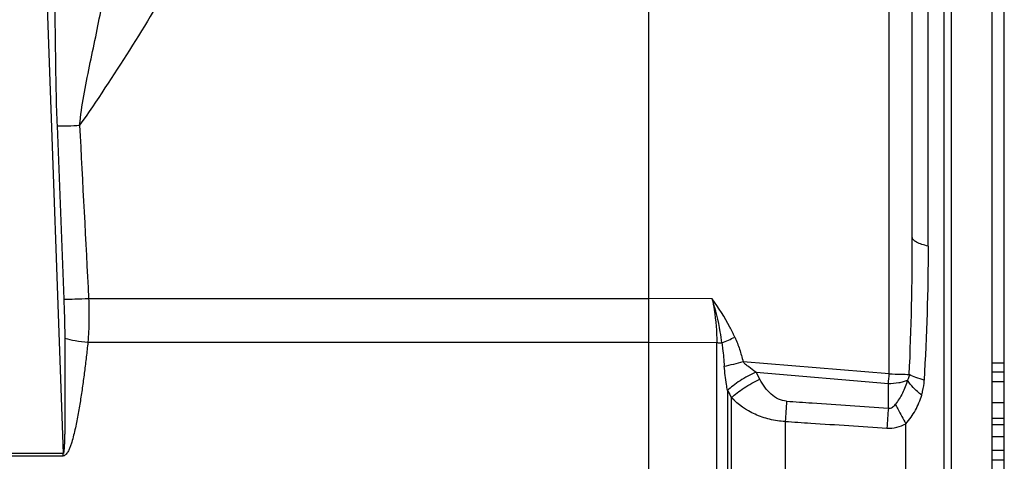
# Model space of a CAD drawing. Extents: x -3093 to 1181, y 8 to 2278.
# Tile 31 of 77: x -1689 to -1566, y 1187 to 1242. Entities that reach past the tile are written whole.
import ezdxf

# ---------------------------------------------------------------- set-up
doc = ezdxf.new("R2010")
doc.units = 0
doc.header["$LTSCALE"] = 65.395
doc.layers.get('0').update_dxf_attribs({"linetype": 'CONTINUOUS'})

msp = doc.modelspace()

# ---------------------------------------------------------------- linework, layer by layer
at = {"color": 2, "linetype": 'CONTINUOUS'}
for p, q in [((-1610.06, 1372.21), (-1610.06, 951.62)), ((-1565.56, 1016.7), (-1565.56, 1302.7)), ((-1567.06, 1199.16), (-1565.56, 1199.16)), ((-1596.14, 1197.13), (-1596.6, 1197.99)), ((-1565.56, 1197.99), (-1567.06, 1197.99)), ((-1567.06, 1196.83), (-1565.56, 1196.83)), ((-1565.56, 1194.19), (-1567.06, 1194.19)), ((-1567.06, 1192.27), (-1565.56, 1192.27)), ((-1567.06, 1191.45), (-1565.56, 1191.45)), ((-1565.56, 1189.9), (-1567.06, 1189.9)), ((-1683.26, 1187.81), (-1692.86, 1187.81)), ((-1692.86, 1187.53), (-1683.26, 1187.53)), ((-1683.26, 1187.53), (-1683.26, 1187.81)), ((-1565.56, 1188.21), (-1567.06, 1188.21)), ((-1567.06, 1187.04), (-1565.56, 1187.04))]:
    msp.add_line(p, q, dxfattribs=at)
at = {"color": 6, "linetype": 'CONTINUOUS'}
for p, q in [((-1567.06, 971.59), (-1567.06, 1347.8)), ((-1577.06, 1214.89), (-1577.06, 1281.35))]:
    msp.add_line(p, q, dxfattribs=at)
at = {"color": 9, "linetype": 'CONTINUOUS'}
for p, q in [((-1579.95, 1197.78), (-1579.95, 1286.68)), ((-1573.07, 1036.96), (-1573.07, 1282.44)), ((-1572.2, 1281.22), (-1572.2, 1038.17)), ((-1575.06, 1213.78), (-1575.06, 1278.91)), ((-1685.5, 1250.08), (-1683.26, 1187.81)), ((-1684.03, 1228.81), (-1683.18, 1207.15)), ((-1680.08, 1207.23), (-1610.06, 1207.23)), ((-1602.09, 1207.19), (-1610.06, 1207.22)), ((-1680.17, 1201.74), (-1610.06, 1201.74)), ((-1610.06, 1201.74), (-1601.52, 1201.7)), ((-1601.52, 1117.7), (-1601.52, 1201.7)), ((-1579.95, 1197.78), (-1598.22, 1199.32)), ((-1596.6, 1197.99), (-1580.06, 1196.6)), ((-1600.17, 1195.72), (-1600.17, 1123.68)), ((-1580.06, 1193.51), (-1580.06, 1196.6)), ((-1599.67, 1124.59), (-1599.67, 1194.8)), ((-1592.95, 1191.84), (-1592.95, 1127.56)), ((-1577.88, 1127.85), (-1577.88, 1191.55))]:
    msp.add_line(p, q, dxfattribs=at)
for centre, radius, start, end in [((-1965.56, 1214.88), 388.5, 357.4661, 0.0017), ((-1853.78, 1213.8), 278.73, 356.5453, 359.9964), ((-1656.81, 1330.3), 140.27, 293.5029, 294.2251), ((-1622.66, 1293.72), 97.51, 283.0864, 284.5116), ((-1672.43, 1205.37), 92.79, 354.5756, 355.3089), ((-1391.35, 1179.19), 202, 175.6902, 176.4086), ((-1384.9, 1178.67), 195.72, 175.6509, 176.3867)]:
    msp.add_arc(centre, radius, start, end, dxfattribs=at)
at = {"color": 2, "linetype": 'CONTINUOUS'}
for centre, radius, start, end in [((-1592.57, 1203.86), 7.12, 235.0961, 235.5303), ((-1590.61, 1200.85), 10.85, 208.2039, 208.6488)]:
    msp.add_arc(centre, radius, start, end, dxfattribs=at)
at = {"color": 9, "linetype": 'CONTINUOUS'}
for points, knots in [([(-1669.14, 1247.99), (-1671.01, 1244.73), (-1674.9, 1238.27), (-1679.05, 1231.98), (-1681.2, 1228.9)], [0, 0, 0, 0, 0.499993, 1, 1, 1, 1]), ([(-1684.34, 1244.78), (-1684.29, 1242.12), (-1684.23, 1236.8), (-1684.14, 1231.47), (-1684.03, 1228.81)], [0, 0, 0, 0, 0.499231, 1, 1, 1, 1]), ([(-1681.2, 1228.9), (-1681.08, 1230.13), (-1680.7, 1232.6), (-1679.97, 1236.28), (-1679.19, 1239.94), (-1678.7, 1242.38), (-1678.48, 1243.59)], [0, 0, 0, 0, 0.249255, 0.50093, 0.752252, 1, 1, 1, 1]), ([(-1684.03, 1228.81), (-1683.57, 1228.81), (-1682.63, 1228.83), (-1681.69, 1228.87), (-1681.2, 1228.9)], [0, 0, 0, 0, 0.486843, 1, 1, 1, 1]), ([(-1575.06, 1213.78), (-1575.34, 1213.84), (-1575.84, 1213.97), (-1576.41, 1214.19), (-1576.75, 1214.4), (-1576.92, 1214.56), (-1577.03, 1214.72), (-1577.06, 1214.84), (-1577.06, 1214.89)], [0, 0, 0, 0, 0.356343, 0.646879, 0.761761, 0.856337, 0.933546, 1, 1, 1, 1]), ([(-1683.18, 1207.15), (-1682.72, 1207.14), (-1681.68, 1207.16), (-1680.65, 1207.2), (-1680.08, 1207.23)], [0, 0, 0, 0, 0.446052, 1, 1, 1, 1]), ([(-1683.18, 1207.15), (-1683.16, 1206.74), (-1683.11, 1205.12), (-1683.07, 1203.49), (-1683.06, 1202.28)], [0, 0, 0, 0, 0.251128, 1, 1, 1, 1]), ([(-1680.08, 1207.23), (-1680.04, 1206.31), (-1680.01, 1204.48), (-1680.09, 1202.64), (-1680.17, 1201.74)], [0, 0, 0, 0, 0.50263, 1, 1, 1, 1]), ([(-1599.26, 1202.38), (-1599.45, 1202.81), (-1600.27, 1204.49), (-1601.27, 1206.07), (-1602.09, 1207.19)], [0, 0, 0, 0, 0.252647, 1, 1, 1, 1]), ([(-1683.06, 1202.28), (-1683.05, 1201.66), (-1683.04, 1200.43), (-1683.03, 1198.58), (-1683.03, 1197.04), (-1683.03, 1195.8), (-1683.03, 1194.88), (-1683.03, 1193.96), (-1683.04, 1193.04), (-1683.04, 1192.12), (-1683.05, 1191.35), (-1683.06, 1190.74), (-1683.07, 1190.28), (-1683.08, 1189.83), (-1683.1, 1189.38), (-1683.11, 1189), (-1683.13, 1188.71), (-1683.14, 1188.49), (-1683.16, 1188.28), (-1683.17, 1188.11), (-1683.19, 1187.98), (-1683.21, 1187.9), (-1683.22, 1187.85), (-1683.24, 1187.81), (-1683.26, 1187.81)], [0, 0, 0, 0, 0.127701, 0.255386, 0.383019, 0.4468, 0.510544, 0.574238, 0.63786, 0.701378, 0.764735, 0.796324, 0.827826, 0.859205, 0.890401, 0.921297, 0.936562, 0.951616, 0.966336, 0.980412, 0.987, 0.992896, 0.997551, 1, 1, 1, 1]), ([(-1683.06, 1202.28), (-1682.63, 1202.14), (-1681.67, 1201.92), (-1680.7, 1201.79), (-1680.17, 1201.74)], [0, 0, 0, 0, 0.460543, 1, 1, 1, 1]), ([(-1599.26, 1202.38), (-1599.03, 1201.89), (-1598.65, 1200.88), (-1598.36, 1199.84), (-1598.22, 1199.32)], [0, 0, 0, 0, 0.499984, 1, 1, 1, 1]), ([(-1680.17, 1201.74), (-1680.23, 1201.13), (-1680.37, 1199.91), (-1680.59, 1198.09), (-1680.83, 1196.26), (-1681.1, 1194.44), (-1681.36, 1192.92), (-1681.59, 1191.71), (-1681.78, 1190.8), (-1682, 1189.9), (-1682.21, 1189.15), (-1682.42, 1188.57), (-1682.57, 1188.22), (-1682.72, 1187.95), (-1682.86, 1187.76), (-1683.03, 1187.59), (-1683.18, 1187.53), (-1683.26, 1187.53)], [0, 0, 0, 0, 0.12423, 0.248698, 0.373394, 0.498308, 0.623429, 0.686067, 0.748754, 0.811492, 0.874281, 0.905702, 0.937141, 0.952878, 0.968625, 0.984366, 1, 1, 1, 1]), ([(-1600.87, 1201.67), (-1600.84, 1201.43), (-1600.72, 1200.46), (-1600.63, 1199.48), (-1600.58, 1198.74)], [0, 0, 0, 0, 0.245711, 1, 1, 1, 1]), ([(-1600.17, 1195.72), (-1600.22, 1195.97), (-1600.38, 1196.97), (-1600.52, 1197.98), (-1600.58, 1198.74)], [0, 0, 0, 0, 0.250983, 1, 1, 1, 1]), ([(-1596.64, 1198.02), (-1596.94, 1198.23), (-1597.37, 1198.53), (-1597.9, 1198.97), (-1598.13, 1199.2), (-1598.22, 1199.32)], [0, 0, 0, 0, 0.527738, 0.775706, 1, 1, 1, 1]), ([(-1592.78, 1194.37), (-1593.13, 1194.39), (-1593.85, 1194.59), (-1594.77, 1195.24), (-1595.54, 1196.11), (-1595.95, 1196.78), (-1596.14, 1197.13)], [0, 0, 0, 0, 0.235453, 0.480756, 0.736466, 1, 1, 1, 1]), ([(-1580.06, 1196.6), (-1579.62, 1196.6), (-1578.97, 1196.65), (-1578.19, 1196.81), (-1577.84, 1196.93), (-1577.68, 1197)], [0, 0, 0, 0, 0.548001, 0.791232, 1, 1, 1, 1]), ([(-1579.95, 1197.78), (-1579.47, 1197.78), (-1578.63, 1197.77), (-1577.79, 1197.74), (-1577.44, 1197.7)], [0, 0, 0, 0, 0.579808, 1, 1, 1, 1]), ([(-1577.68, 1197), (-1577.84, 1196.44), (-1578.23, 1195.38), (-1578.84, 1194.42), (-1579.18, 1193.99)], [0, 0, 0, 0, 0.513817, 1, 1, 1, 1]), ([(-1577.44, 1197.7), (-1577.46, 1197.52), (-1577.53, 1197.27), (-1577.65, 1197.05), (-1577.68, 1197)], [0, 0, 0, 0, 0.748162, 1, 1, 1, 1]), ([(-1575.89, 1195.14), (-1576.26, 1195.42), (-1576.91, 1196), (-1577.47, 1196.66), (-1577.68, 1197)], [0, 0, 0, 0, 0.541411, 1, 1, 1, 1]), ([(-1575.56, 1197), (-1575.92, 1197.1), (-1576.56, 1197.29), (-1577.18, 1197.55), (-1577.44, 1197.7)], [0, 0, 0, 0, 0.552113, 1, 1, 1, 1]), ([(-1575.89, 1195.14), (-1575.85, 1195.29), (-1575.68, 1195.9), (-1575.59, 1196.53), (-1575.56, 1197)], [0, 0, 0, 0, 0.248054, 1, 1, 1, 1]), ([(-1592.95, 1191.84), (-1593.61, 1191.86), (-1594.91, 1192.04), (-1597.29, 1192.86), (-1598.83, 1193.95), (-1599.67, 1194.8)], [0, 0, 0, 0, 0.264334, 0.521114, 1, 1, 1, 1]), ([(-1577.88, 1191.55), (-1577.41, 1192.06), (-1576.61, 1193.2), (-1576.09, 1194.48), (-1575.89, 1195.14)], [0, 0, 0, 0, 0.50471, 1, 1, 1, 1]), ([(-1592.78, 1194.37), (-1591.72, 1194.3), (-1589.07, 1194.12), (-1584.83, 1193.83), (-1581.65, 1193.62), (-1580.06, 1193.51)], [0, 0, 0, 0, 0.25, 0.625, 1, 1, 1, 1]), ([(-1580.06, 1193.51), (-1579.97, 1193.5), (-1579.79, 1193.5), (-1579.55, 1193.62), (-1579.34, 1193.79), (-1579.23, 1193.92), (-1579.18, 1193.99)], [0, 0, 0, 0, 0.249284, 0.499363, 0.749744, 1, 1, 1, 1]), ([(-1579.18, 1193.99), (-1579.08, 1193.79), (-1578.67, 1192.97), (-1578.23, 1192.16), (-1577.88, 1191.55)], [0, 0, 0, 0, 0.237896, 1, 1, 1, 1]), ([(-1592.95, 1191.84), (-1591.89, 1191.77), (-1589.24, 1191.6), (-1585, 1191.32), (-1581.82, 1191.11), (-1580.23, 1191.01)], [0, 0, 0, 0, 0.25, 0.625, 1, 1, 1, 1]), ([(-1580.23, 1191.01), (-1579.83, 1190.98), (-1579, 1191.05), (-1578.24, 1191.35), (-1577.88, 1191.55)], [0, 0, 0, 0, 0.500525, 1, 1, 1, 1])]:
    msp.add_open_spline(points, degree=3, knots=knots, dxfattribs=at)
msp.add_open_spline([(-1681.2, 1228.9), (-1680.83, 1221.67), (-1680.45, 1214.45), (-1680.08, 1207.23)], degree=3, dxfattribs=at)
at = {"color": 2, "linetype": 'CONTINUOUS'}
for points, knots in [([(-1602.09, 1207.19), (-1601.99, 1206.73), (-1601.67, 1204.92), (-1601.52, 1203.07), (-1601.52, 1201.7)], [0, 0, 0, 0, 0.25194, 1, 1, 1, 1]), ([(-1600.87, 1201.67), (-1600.93, 1202.13), (-1601.21, 1204), (-1601.66, 1205.84), (-1602.09, 1207.19)], [0, 0, 0, 0, 0.248827, 1, 1, 1, 1]), ([(-1601.52, 1201.7), (-1601.46, 1201.7), (-1601.25, 1201.69), (-1601.03, 1201.68), (-1600.87, 1201.67)], [0, 0, 0, 0, 0.255229, 1, 1, 1, 1]), ([(-1596.64, 1198.02), (-1597.32, 1197.7), (-1598.29, 1197.17), (-1599.45, 1196.35), (-1599.95, 1195.93), (-1600.17, 1195.72)], [0, 0, 0, 0, 0.531834, 0.782722, 1, 1, 1, 1]), ([(-1599.67, 1194.8), (-1599.45, 1195.01), (-1598.95, 1195.45), (-1597.79, 1196.27), (-1596.82, 1196.81), (-1596.14, 1197.13)], [0, 0, 0, 0, 0.217703, 0.468783, 1, 1, 1, 1])]:
    msp.add_open_spline(points, degree=3, knots=knots, dxfattribs=at)
msp.add_open_spline([(-1600.13, 1195.64), (-1599.98, 1195.36), (-1599.83, 1195.08), (-1599.67, 1194.8)], degree=3, dxfattribs=at)

doc.saveas('drawing.dxf')
